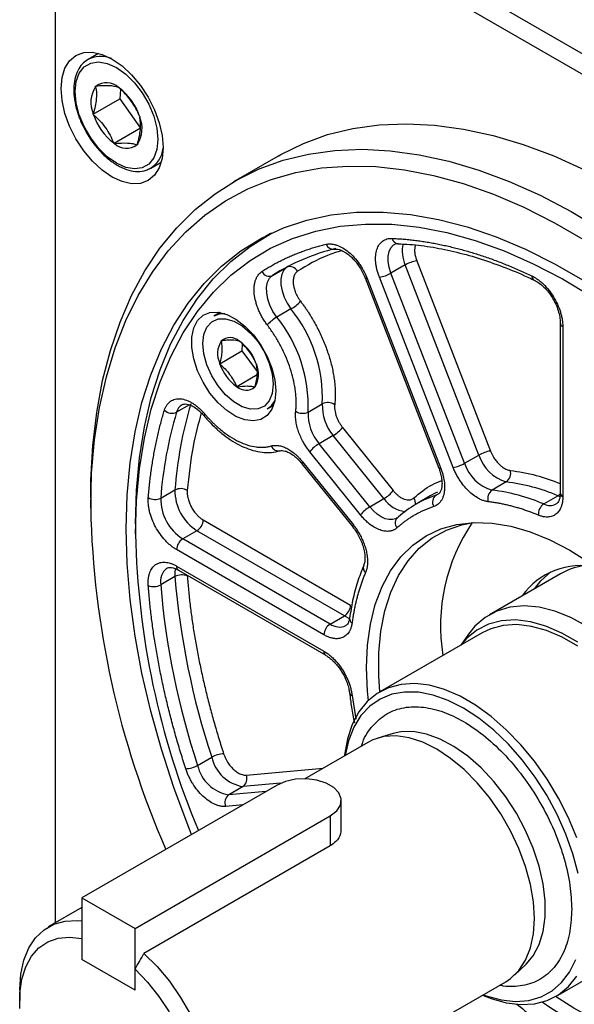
# Model space of a CAD drawing. Header units: millimetres. Extents: x 0 to 1118, y 0 to 864.
# Tile 27 of 33: x 722 to 767, y 597 to 675. Entities that reach past the tile are written whole.
import ezdxf

# ---------------------------------------------------------------- set-up
doc = ezdxf.new("R2010")
doc.units = ezdxf.units.MM
doc.header["$LTSCALE"] = 4

msp = doc.modelspace()

# ---------------------------------------------------------------- linework, layer by layer
for p, q in [((807.04, 649.716), (735.19, 691.194)), ((734.727, 689.828), (806.089, 648.632)), ((725.153, 684.299), (725.153, 603.548)), ((728.605, 672.78), (727.774, 672.301)), ((728.373, 670.123), (728.377, 670.162)), ((728.377, 670.162), (728.41, 670.161)), ((730.201, 670.069), (730.234, 670.068)), ((730.234, 670.068), (730.264, 670.026)), ((730.369, 669.914), (730.302, 669.154)), ((728.181, 667.929), (730.302, 669.154)), ((730.302, 669.154), (731.964, 666.826)), ((728.181, 667.929), (728.185, 667.969)), ((728.21, 667.888), (728.181, 667.929)), ((731.867, 667.781), (731.896, 667.739)), ((731.896, 667.739), (731.893, 667.7)), ((731.964, 666.826), (729.843, 665.601)), ((729.843, 665.601), (729.813, 665.642)), ((729.876, 665.599), (729.843, 665.601)), ((731.704, 665.546), (731.7, 665.506)), ((731.7, 665.506), (731.667, 665.508)), ((732.774, 663.64), (733.605, 664.12)), ((742.91, 664.604), (739.374, 662.563)), ((742.31, 658.427), (741.899, 658.19)), ((753.964, 656.254), (759.836, 641.12)), ((742.475, 655.092), (743.606, 655.745)), ((743.734, 655.827), (743.606, 655.745)), ((753.041, 655.93), (751.909, 655.276)), ((758.912, 640.796), (753.041, 655.93)), ((749.848, 654.897), (755.72, 639.764)), ((750.006, 654.865), (755.877, 639.732)), ((756.857, 639.819), (750.986, 654.952)), ((757.781, 640.143), (751.909, 655.276)), ((763.321, 654.721), (763.332, 654.715)), ((743.943, 652.428), (742.812, 651.775)), ((738.31, 652.143), (737.803, 651.851)), ((765.394, 651.323), (765.394, 637.763)), ((765.599, 651.038), (765.599, 637.477)), ((738.37, 649.86), (738.372, 649.888)), ((738.372, 649.888), (738.395, 649.888)), ((739.815, 649.872), (739.838, 649.872)), ((739.838, 649.872), (739.859, 649.843)), ((738.261, 648.071), (740.029, 649.091)), ((740.062, 649.634), (740.029, 649.091)), ((740.029, 649.091), (741.236, 647.458)), ((738.261, 648.071), (738.263, 648.099)), ((738.282, 648.042), (738.261, 648.071)), ((741.172, 648.067), (741.194, 648.038)), ((741.194, 648.038), (741.192, 648.01)), ((741.254, 647.182), (739.617, 646.237)), ((739.617, 646.237), (739.596, 646.266)), ((739.64, 646.237), (739.617, 646.237)), ((741.083, 646.221), (741.06, 646.221)), ((741.085, 646.249), (741.083, 646.221)), ((735.844, 644.797), (734.827, 644.21)), ((742.053, 644.489), (742.559, 644.782)), ((745.308, 644.222), (746.439, 644.875)), ((748.052, 642.992), (752.094, 637.965)), ((747.31, 642.355), (746.178, 641.701)), ((751.351, 637.327), (747.31, 642.355)), ((750.22, 636.674), (746.178, 641.701)), ((749.477, 636.036), (745.436, 641.064)), ((757.781, 640.143), (758.912, 640.796)), ((744.819, 640.106), (748.861, 635.078)), ((744.87, 640.259), (748.912, 635.231)), ((761.099, 638.659), (759.968, 638.006)), ((727.981, 637.382), (727.981, 636.565)), ((733.561, 637.366), (734.692, 638.019)), ((750.22, 636.674), (751.351, 637.327)), ((755.042, 637.545), (753.911, 636.892)), ((755.506, 637.607), (755.694, 637.715)), ((755.663, 637.678), (755.506, 637.607)), ((764.084, 636.903), (765.216, 637.556)), ((765.216, 637.556), (765.384, 637.497)), ((752.416, 635.815), (752.354, 635.777)), ((731.552, 635.32), (731.552, 634.504)), ((736.948, 635.635), (748.69, 628.856)), ((736.453, 634.777), (735.321, 634.124)), ((748.196, 627.998), (736.453, 634.777)), ((747.064, 627.345), (735.321, 634.124)), ((746.569, 626.488), (734.826, 633.267)), ((734.826, 631.961), (746.569, 625.181)), ((734.692, 631.119), (733.561, 630.466)), ((734.971, 631.64), (746.714, 624.861)), ((765.408, 631.348), (759.751, 628.082)), ((747.064, 627.345), (748.196, 627.998)), ((759.166, 626.647), (751.034, 621.953)), ((758.079, 626.535), (757.464, 625.665)), ((748.809, 621.649), (749.113, 619.759)), ((752.084, 618.632), (750.867, 618.272)), ((750.059, 617.926), (745.044, 615.03)), ((736.501, 616.095), (737.633, 616.748)), ((740.368, 615.325), (746.504, 615.873)), ((743.116, 614.669), (740.121, 614.401)), ((742.831, 614.524), (727.274, 605.544)), ((740.121, 614.401), (738.989, 613.748)), ((741.944, 614.012), (738.989, 613.748)), ((747.952, 610.876), (747.952, 613.299)), ((740.096, 612.946), (738.742, 612.824)), ((731.517, 603.094), (747.073, 612.075)), ((747.073, 612.075), (747.073, 609.693)), ((747.073, 609.693), (732.224, 601.121)), ((727.274, 605.544), (727.274, 600.644)), ((727.274, 605.544), (731.517, 603.094)), ((727.274, 604.772), (724.603, 603.23)), ((731.517, 598.195), (731.517, 603.094)), ((727.274, 602.31), (727.274, 600.644)), ((765.033, 597.703), (773.165, 602.398)), ((731.517, 598.195), (727.274, 600.644)), ((731.517, 598.195), (731.517, 599.86)), ((761.762, 599.4), (762.682, 600.273)), ((722.324, 598.194), (722.324, 597.378)), ((735.602, 584.177), (761.058, 598.873))]:
    msp.add_line(p, q)
at = {"flags": 128}
for points in [[(733.751, 665.283), (733.673, 664.412), (733.441, 663.665), (733.066, 663.07), (732.56, 662.651), (731.944, 662.422), (731.241, 662.394), (730.478, 662.567), (729.685, 662.935), (728.892, 663.483), (728.129, 664.191), (727.426, 665.03), (726.81, 665.97), (726.304, 666.973), (725.929, 668.002), (725.697, 669.016), (725.619, 669.977), (725.697, 670.848), (725.929, 671.595), (726.304, 672.19), (726.81, 672.61), (727.426, 672.838), (728.129, 672.866), (728.892, 672.693), (729.685, 672.325), (730.478, 671.777), (731.241, 671.07), (731.944, 670.23), (732.56, 669.29), (733.066, 668.287), (733.441, 667.258), (733.673, 666.244), (733.751, 665.283)], [(733.338, 665.929), (733.256, 665.129), (733.012, 664.465), (732.618, 663.969), (732.096, 663.667), (731.47, 663.575), (730.773, 663.695), (730.039, 664.024), (729.304, 664.543), (728.607, 665.228), (727.981, 666.043), (727.459, 666.948), (727.065, 667.897), (726.821, 668.844), (726.739, 669.739), (726.821, 670.539), (727.065, 671.204), (727.459, 671.699), (727.981, 672.001), (728.607, 672.094), (729.304, 671.973), (730.039, 671.645), (730.773, 671.125), (731.47, 670.441), (732.096, 669.626), (732.618, 668.721), (733.012, 667.771), (733.256, 666.825), (733.338, 665.929)], [(742.91, 664.604), (743.127, 664.727), (744.94, 665.614), (746.855, 666.306), (748.865, 666.798), (750.962, 667.09), (753.138, 667.18), (755.382, 667.068), (757.688, 666.754), (760.044, 666.24), (762.443, 665.527), (764.873, 664.619), (767.326, 663.519)], [(727.981, 637.382), (728.001, 638.795), (728.157, 641.549), (728.47, 644.195), (728.937, 646.724), (729.557, 649.125), (730.327, 651.388), (731.244, 653.504), (732.305, 655.465), (733.504, 657.262), (734.839, 658.889), (736.302, 660.34), (737.888, 661.607), (739.591, 662.686), (741.404, 663.573), (743.32, 664.265), (745.33, 664.757), (747.427, 665.049), (749.602, 665.139), (751.847, 665.027), (754.152, 664.713), (756.509, 664.199), (758.907, 663.486), (761.337, 662.578), (763.79, 661.478), (766.255, 660.191), (768.723, 658.721)], [(727.981, 636.565), (728.06, 639.345), (728.295, 642.023), (728.685, 644.588), (729.23, 647.029), (729.927, 649.336), (730.772, 651.501), (731.763, 653.514), (732.895, 655.366), (734.164, 657.051), (735.564, 658.56), (737.09, 659.889), (738.736, 661.032), (740.494, 661.983), (742.358, 662.739), (744.32, 663.297), (746.371, 663.655), (748.504, 663.811), (750.709, 663.764), (752.978, 663.515), (755.301, 663.065), (757.668, 662.415), (760.071, 661.568), (762.499, 660.528), (764.941, 659.299), (767.389, 657.886)], [(736.02, 610.592), (735.745, 611.277), (734.61, 614.325), (733.615, 617.374), (732.766, 620.411), (732.066, 623.421), (731.518, 626.391), (731.125, 629.309), (730.889, 632.16), (730.81, 634.932), (730.889, 637.614), (731.125, 640.192), (731.518, 642.656), (732.066, 644.994), (732.766, 647.195), (733.615, 649.251), (734.61, 651.152), (735.745, 652.889), (737.017, 654.455), (738.418, 655.843), (739.944, 657.046), (741.586, 658.059), (743.339, 658.877), (745.193, 659.498), (747.141, 659.917), (749.174, 660.134), (751.283, 660.147), (753.458, 659.957), (755.69, 659.563), (757.969, 658.969), (760.284, 658.175), (762.626, 657.187), (764.984, 656.008), (767.346, 654.644)], [(731.552, 634.504), (731.631, 637.157), (731.868, 639.706), (732.261, 642.141), (732.808, 644.449), (733.508, 646.621), (734.357, 648.647), (735.351, 650.517), (736.486, 652.222), (737.756, 653.756), (739.156, 655.11), (740.679, 656.28), (742.318, 657.259), (744.066, 658.042), (745.915, 658.628), (747.856, 659.012), (749.881, 659.193), (751.98, 659.17), (754.144, 658.944), (756.363, 658.514), (758.626, 657.884), (760.924, 657.057), (763.245, 656.035), (765.58, 654.824), (767.918, 653.429)], [(731.552, 635.32), (731.631, 637.999), (731.867, 640.575), (732.26, 643.036), (732.807, 645.371), (733.506, 647.571), (734.355, 649.625), (735.348, 651.524), (736.483, 653.259), (737.753, 654.823), (739.153, 656.21), (740.677, 657.411), (742.318, 658.423), (742.435, 658.486)], [(751.909, 655.276), (751.76, 655.749), (751.683, 656.207), (751.681, 656.631), (751.755, 657.003), (751.901, 657.306), (752.113, 657.528), (752.18, 657.573)], [(743.606, 655.745), (743.373, 655.522), (743.212, 655.206), (743.133, 654.813), (743.139, 654.362), (743.229, 653.874), (743.399, 653.373), (743.641, 652.884), (743.943, 652.428)], [(742.812, 651.775), (742.509, 652.23), (742.267, 652.72), (742.097, 653.221), (742.007, 653.709), (742.002, 654.16), (742.081, 654.553), (742.241, 654.869), (742.475, 655.092)], [(750.006, 654.865), (749.932, 654.863), (749.879, 654.872), (749.851, 654.892), (749.848, 654.897)], [(742.733, 645.911), (742.654, 645.123), (742.422, 644.462), (742.048, 643.96), (741.548, 643.639), (740.947, 643.515), (740.272, 643.594), (739.556, 643.872), (738.83, 644.337), (738.131, 644.965), (737.489, 645.728), (736.935, 646.591), (736.496, 647.512), (736.191, 648.449), (736.035, 649.359), (736.035, 650.197), (736.191, 650.926), (736.496, 651.511), (736.935, 651.925), (737.489, 652.149), (738.131, 652.171), (738.83, 651.991), (739.556, 651.618), (740.272, 651.069), (740.947, 650.369), (741.548, 649.551), (742.048, 648.654), (742.422, 647.719), (742.654, 646.79), (742.733, 645.911)], [(742.532, 646.435), (742.451, 645.707), (742.211, 645.115), (741.827, 644.695), (741.321, 644.469), (740.722, 644.452), (740.065, 644.644), (739.389, 645.034), (738.733, 645.6), (738.134, 646.309), (737.628, 647.119), (737.244, 647.983), (737.004, 648.851), (736.922, 649.674), (737.004, 650.402), (737.244, 650.993), (737.628, 651.414), (738.134, 651.64), (738.733, 651.657), (739.389, 651.465), (740.065, 651.075), (740.722, 650.509), (741.321, 649.8), (741.827, 648.99), (742.211, 648.126), (742.451, 647.257), (742.532, 646.435)], [(737.071, 644.074), (737.036, 644.007), (737.021, 643.953), (737.027, 643.914), (737.031, 643.909)], [(744.87, 640.259), (744.831, 640.195), (744.813, 640.146), (744.816, 640.111), (744.819, 640.106)], [(755.877, 639.732), (755.803, 639.73), (755.751, 639.739), (755.722, 639.758), (755.72, 639.764)], [(755.619, 637.85), (755.425, 637.753), (755.042, 637.545)], [(752.363, 635.772), (752.277, 635.727), (752.023, 635.657), (751.741, 635.659), (751.438, 635.734), (751.124, 635.878), (750.81, 636.088), (750.506, 636.356), (750.22, 636.674)], [(748.912, 635.231), (748.873, 635.168), (748.855, 635.118), (748.858, 635.084), (748.861, 635.078)], [(750.112, 621.257), (750.04, 621.997), (749.962, 623.876), (750.04, 625.665), (750.274, 627.346), (750.66, 628.904), (751.196, 630.324), (751.876, 631.591), (752.693, 632.694), (753.64, 633.622), (754.708, 634.366), (755.886, 634.919), (757.163, 635.276), (758.527, 635.432), (759.965, 635.388), (761.462, 635.142), (763.004, 634.698), (764.577, 634.059), (766.165, 633.232), (767.753, 632.225)], [(751.033, 621.952), (750.947, 623.206), (750.947, 625.042), (751.105, 626.777), (751.42, 628.394), (751.889, 629.878), (752.506, 631.213), (753.266, 632.386), (754.162, 633.386), (755.183, 634.202), (756.321, 634.827), (757.564, 635.254), (758.467, 635.43)], [(734.735, 631.762), (734.697, 631.539), (734.692, 631.119)], [(763.362, 630.166), (763.863, 630.797), (764.654, 631.511)], [(767.551, 627.148), (766.25, 627.853), (764.964, 628.365), (763.712, 628.676), (762.514, 628.782), (761.387, 628.681), (760.348, 628.375), (759.413, 627.868), (758.598, 627.169), (758.079, 626.535)], [(748.196, 627.998), (748.509, 627.85), (748.635, 627.809)], [(766.805, 625.891), (765.526, 626.63), (764.257, 627.177), (763.018, 627.525), (761.828, 627.668), (760.708, 627.603), (759.673, 627.333), (758.74, 626.86), (757.925, 626.192), (757.472, 625.669)], [(766.787, 625.572), (765.543, 626.29), (764.31, 626.822), (763.106, 627.16), (761.95, 627.299), (760.861, 627.236), (759.855, 626.973), (759.166, 626.647)], [(766.708, 610.327), (766.042, 611.924), (765.25, 613.487), (764.344, 614.993), (763.338, 616.418), (762.248, 617.738), (761.092, 618.934), (759.888, 619.986), (758.655, 620.878), (757.412, 621.596), (756.178, 622.128), (754.974, 622.466), (753.818, 622.605), (752.729, 622.542), (751.723, 622.279), (750.817, 621.819), (750.024, 621.171), (749.358, 620.343), (748.829, 619.35), (748.445, 618.206), (748.212, 616.93), (748.203, 616.854)], [(757.68, 620.647), (756.459, 621.261), (755.258, 621.684), (754.098, 621.909), (752.995, 621.933), (751.97, 621.754), (751.039, 621.376), (750.216, 620.805), (749.517, 620.051), (748.951, 619.125), (748.528, 618.043), (748.267, 616.891)], [(766.831, 607.477), (766.409, 609.047), (765.843, 610.626), (765.143, 612.188), (764.321, 613.709), (763.389, 615.162), (762.364, 616.524), (761.262, 617.773), (760.101, 618.889), (758.901, 619.852), (757.68, 620.647)], [(762.682, 600.273), (763.246, 600.943), (763.715, 601.827), (764.033, 602.865), (764.194, 604.034), (764.194, 605.309), (764.033, 606.664), (763.715, 608.069), (763.246, 609.495), (762.637, 610.911), (761.899, 612.286), (761.05, 613.592), (760.108, 614.801), (759.091, 615.887), (758.022, 616.827), (756.924, 617.6), (755.82, 618.191), (754.734, 618.586), (753.689, 618.778), (752.706, 618.762), (752.084, 618.632)], [(761.058, 598.873), (761.437, 599.124), (762.102, 599.766), (762.634, 600.583), (763.022, 601.56), (763.257, 602.676), (763.337, 603.909), (763.257, 605.233), (763.022, 606.621), (762.634, 608.046), (762.102, 609.478), (761.437, 610.888), (760.652, 612.247), (759.764, 613.528), (758.79, 614.704), (757.75, 615.752), (756.665, 616.651), (755.558, 617.381), (754.452, 617.929), (753.367, 618.282), (752.327, 618.435), (751.353, 618.383), (750.465, 618.128), (750.059, 617.926)], [(747.073, 612.075), (747.585, 612.469), (747.883, 612.931), (747.944, 613.423), (747.763, 613.905), (747.354, 614.337), (746.75, 614.686), (746, 614.922), (745.166, 615.027), (744.314, 614.992), (743.514, 614.819), (742.831, 614.524)], [(782.368, 605.169), (782.29, 603.38), (782.056, 601.698), (781.67, 600.14), (781.134, 598.721), (780.455, 597.453), (779.637, 596.35), (778.69, 595.422), (777.622, 594.678), (776.444, 594.125), (775.167, 593.769), (773.803, 593.612), (772.366, 593.657), (770.868, 593.902), (769.326, 594.347), (767.753, 594.985), (766.165, 595.812), (764.577, 596.819), (763.969, 597.252)], [(722.324, 598.194), (722.325, 598.24), (722.41, 599.473), (722.653, 600.587), (723.049, 601.561), (723.589, 602.373), (724.263, 603.008), (725.056, 603.452), (725.953, 603.696), (726.935, 603.736), (727.274, 603.704)], [(722.346, 596.732), (722.343, 597.951), (722.496, 599.068), (722.804, 600.056), (723.258, 600.893), (723.848, 601.561), (724.562, 602.046), (725.384, 602.336), (726.294, 602.424), (727.274, 602.31)], [(732.224, 601.121), (733.271, 600.078), (734.252, 598.905), (735.149, 597.625), (735.943, 596.265), (736.616, 594.853), (737.157, 593.416), (737.552, 591.986), (737.795, 590.591), (737.881, 589.26), (737.807, 588.02), (737.575, 586.896), (737.19, 585.912), (736.66, 585.087), (735.995, 584.439), (735.21, 583.981), (734.32, 583.722), (733.344, 583.668), (732.301, 583.819), (731.213, 584.173), (730.103, 584.722), (730.101, 584.723)], [(759.266, 597.838), (759.505, 597.75), (760.688, 597.426), (761.822, 597.301), (762.887, 597.379), (763.868, 597.658), (764.746, 598.133), (765.509, 598.797), (766.143, 599.639), (766.638, 600.645)], [(731.517, 599.86), (732.497, 598.844), (733.407, 597.703), (734.229, 596.465)], [(759.202, 597.801), (759.888, 597.528), (761.092, 597.19), (762.248, 597.051), (763.338, 597.114), (764.344, 597.377), (765.25, 597.836), (766.042, 598.485), (766.708, 599.313)], [(780.421, 597.401), (780.047, 596.952), (779.087, 596.043), (778.006, 595.322), (776.814, 594.795), (775.523, 594.469), (774.147, 594.346), (772.698, 594.427), (771.191, 594.713), (769.641, 595.199), (768.064, 595.881), (766.475, 596.753), (765.032, 597.703)]]:
    msp.add_lwpolyline(points, dxfattribs=at)
for centre, radius, start, end in [((728.768, 670.308), 2.223, 67.17728, 117.96058), ((729.251, 669.043), 1.399, 47.2014, 126.95057), ((730.274, 668.871), 2.276, 146.62506, 203.35852), ((727.504, 666.362), 4.587, 18.01648, 53.01902), ((732.573, 669.307), 4.587, 198.01648, 233.01902), ((729.803, 666.798), 2.276, 326.62506, 23.35852), ((730.826, 666.626), 1.399, 227.2014, 306.95057), ((731.601, 665.46), 2.163, 301.58227, 353.59228), ((752.521, 658.173), 0.541, 193.35859, 264.54266), ((751.15, 641.653), 15.996, 103.10486, 122.84264), ((747.304, 657.767), 0.592, 198.65893, 279.75118), ((755.523, 657.027), 2.714, 167.61656, 203.85223), ((754.372, 653.613), 2.671, 98.77793, 119.89046), ((742.211, 655.695), 0.658, 206.05029, 293.59888), ((743.87, 655.141), 0.658, 26.05029, 113.59888), ((750.578, 657.593), 2.671, 278.77793, 299.89046), ((763.518, 655.052), 0.385, 178.18525, 239.15157), ((742.356, 655.171), 3.169, 300.0487, 317.79984), ((735.218, 645.356), 11.231, 357.5429, 39.02523), ((738.575, 650.459), 1.592, 86.44682, 119.02619), ((744.399, 649.032), 3.169, 120.0487, 137.79984), ((734.087, 644.703), 11.231, 357.5429, 39.02523), ((765.729, 651.347), 0.335, 183.8061, 247.28605), ((739.996, 648.877), 1.9, 148.86831, 204.17185), ((739.096, 649.064), 1.082, 48.34852, 130.37947), ((737.731, 646.896), 3.635, 18.7869, 54.16128), ((741.724, 649.213), 3.635, 198.7869, 234.16128), ((739.458, 647.232), 1.9, 328.86831, 24.17185), ((740.359, 647.045), 1.082, 228.34852, 310.37947), ((741.255, 645.835), 1.564, 300.67045, 333.84579), ((734.455, 645), 0.873, 226.89522, 295.25758), ((767.13, 635.556), 32.532, 163.37532, 175.6585), ((735.781, 643.972), 0.983, 121.94141, 165.94523), ((750.094, 644.727), 3.658, 177.67894, 220.43424), ((746.874, 644.001), 0.976, 55.6554, 116.47804), ((765.999, 634.903), 32.532, 163.37532, 175.6585), ((744.872, 645.096), 0.976, 235.6554, 296.47804), ((748.962, 644.074), 3.658, 177.67894, 220.43424), ((745.97, 644.664), 2.67, 300.10441, 321.22945), ((742.944, 641.727), 0.604, 199.85842, 282.19259), ((747.517, 639.392), 2.67, 120.10441, 141.22945), ((760.243, 638.48), 2.671, 98.77793, 119.89046), ((761.989, 641.757), 3.223, 197.33894, 253.976), ((756.449, 642.459), 2.671, 278.77793, 299.89046), ((760.857, 641.104), 3.223, 197.33894, 253.976), ((760.621, 639.334), 0.827, 305.30585, 17.40592), ((735.142, 637.125), 1, 57.45674, 116.72314), ((759.153, 623.161), 15.62, 67.16378, 82.84471), ((733.111, 638.259), 1, 237.45674, 296.72314), ((737.342, 637.321), 3.781, 179.31878, 237.70224), ((738.473, 637.974), 3.781, 179.31878, 237.70224), ((750.012, 639.637), 2.67, 300.10441, 321.22945), ((753.3, 638.631), 2.345, 213.78191, 263.19988), ((758.196, 629.47), 8.57, 108.2918, 131.71895), ((753.153, 636.969), 0.711, 351.19271, 35.70126), ((755.92, 637.046), 0.697, 126.3932, 210.20612), ((760.446, 637.331), 0.827, 125.30585, 197.40592), ((758.022, 622.508), 15.62, 67.16378, 82.84471), ((764.808, 638.227), 0.785, 301.28034, 324.69617), ((765.745, 637.798), 0.352, 185.6948, 245.62534), ((799.521, 638.095), 71.556, 181.22488, 203.63518), ((751.559, 634.364), 2.67, 120.10441, 141.22945), ((764.618, 636.103), 0.962, 123.67225, 185.46712), ((764.582, 637.893), 1.108, 243.31498, 296.92844), ((752.841, 635.386), 0.594, 125.91601, 220.08382), ((735.873, 635.684), 1.076, 302.60548, 357.39452), ((770.445, 627.21), 14.583, 145.74338, 189.31199), ((796.279, 635.908), 64.742, 181.24273, 202.71869), ((735.901, 633.218), 1.076, 122.60548, 177.39452), ((735.159, 631.918), 0.336, 172.74417, 235.94365), ((750.223, 631.829), 0.519, 159.59882, 228.77009), ((767.058, 626.217), 5.776, 78.00007, 144.2119), ((768.003, 626.803), 5.233, 98.76166, 119.72527), ((734.827, 630.746), 1.297, 126.12052, 192.44697), ((735.242, 630.085), 1.171, 68.06428, 118.02346), ((796.092, 636.197), 61.609, 184.72728, 198.40204), ((733.01, 631.5), 1.171, 248.06428, 298.02346), ((794.96, 635.544), 61.609, 184.72728, 198.40204), ((747.616, 628.905), 1.076, 302.60548, 357.39452), ((747.644, 626.439), 1.076, 122.60548, 177.39452), ((747.796, 628.362), 1.253, 234.24827, 294.1936), ((749.02, 627.787), 0.411, 176.67719, 239.07078), ((746.9, 625.139), 0.334, 172.6052, 237.34442), ((748.879, 621.917), 0.278, 192.38209, 255.31599), ((738.642, 614.978), 2.037, 91.83195, 119.70208), ((740.613, 617.415), 3.054, 192.62789, 260.72524), ((735.492, 617.864), 2.037, 271.83195, 299.70208), ((739.482, 616.762), 3.054, 192.62789, 260.72524), ((739.674, 615.016), 0.76, 306.02322, 23.97617), ((739.436, 613.133), 0.76, 126.02322, 203.97617)]:
    msp.add_arc(centre, radius, start, end)
for points, knots in [([(727.725, 672.257), (727.579, 672.154), (727.266, 671.934), (726.931, 671.407), (726.703, 670.746), (726.618, 669.969), (726.675, 669.107), (726.88, 668.199), (727.172, 667.368), (727.44, 666.869), (727.55, 666.664)], [0, 0, 0, 0, 0.110311, 0.237417, 0.367018, 0.500141, 0.635209, 0.770559, 0.905662, 1, 1, 1, 1]), ([(728.373, 670.123), (728.433, 669.823), (728.458, 669.499), (728.411, 668.951), (728.381, 668.76), (728.298, 668.37), (728.245, 668.171), (728.185, 667.969)], [0, 0, 0, 0, 0.5, 0.5, 0.75, 0.75, 1, 1, 1, 1]), ([(730.201, 670.069), (729.999, 670.136), (729.759, 670.184), (729.303, 670.208), (729.137, 670.208), (728.787, 670.193), (728.602, 670.179), (728.41, 670.161)], [0, 0, 0, 0, 0.5, 0.5, 0.75, 0.75, 1, 1, 1, 1]), ([(731.867, 667.781), (731.695, 668.2), (731.486, 668.605), (731.079, 669.176), (730.929, 669.359), (730.61, 669.705), (730.44, 669.869), (730.264, 670.026)], [0, 0, 0, 0, 0.5, 0.5, 0.75, 0.75, 1, 1, 1, 1]), ([(728.21, 667.888), (728.563, 667.573), (728.885, 667.234), (729.294, 666.663), (729.416, 666.464), (729.632, 666.059), (729.727, 665.852), (729.813, 665.642)], [0, 0, 0, 0, 0.5, 0.5, 0.75, 0.75, 1, 1, 1, 1]), ([(731.704, 665.546), (731.825, 665.95), (731.914, 666.341), (731.978, 667.075), (731.952, 667.4), (731.893, 667.7)], [0, 0, 0, 0, 0.5, 0.5, 1, 1, 1, 1]), ([(727.55, 666.664), (727.594, 666.575), (727.786, 666.189), (728.231, 665.56), (728.862, 664.822), (729.558, 664.21), (730.285, 663.745), (731.022, 663.448), (731.733, 663.349), (732.316, 663.408), (732.609, 663.576), (732.715, 663.636)], [0, 0, 0, 0, 0.038089, 0.164733, 0.291538, 0.418696, 0.546414, 0.674767, 0.803058, 0.929188, 1, 1, 1, 1]), ([(729.876, 665.599), (730.259, 665.636), (730.613, 665.654), (731.069, 665.631), (731.207, 665.615), (731.455, 665.57), (731.566, 665.541), (731.667, 665.508)], [0, 0, 0, 0, 0.5, 0.5, 0.75, 0.75, 1, 1, 1, 1]), ([(750.986, 654.952), (750.966, 655.003), (750.928, 655.105), (750.877, 655.257), (750.832, 655.408), (750.793, 655.557), (750.76, 655.706), (750.732, 655.853), (750.71, 655.999), (750.679, 656.286), (750.676, 656.698), (750.773, 657.176), (750.96, 657.569), (751.19, 657.806), (751.408, 657.94), (751.589, 658.008), (751.784, 658.048), (751.924, 658.048), (751.994, 658.048)], [0, 0, 0, 0, 0.031566, 0.062881, 0.094027, 0.125091, 0.156157, 0.187313, 0.218643, 0.250231, 0.375087, 0.500041, 0.624896, 0.74985, 0.812711, 0.8749, 0.937102, 1, 1, 1, 1]), ([(751.994, 658.048), (752.141, 658.04), (752.434, 658.026), (752.877, 657.994), (753.322, 657.953), (753.77, 657.903), (754.22, 657.844), (754.672, 657.777), (755.127, 657.7), (755.584, 657.615), (756.043, 657.521), (756.505, 657.418), (756.969, 657.306), (757.59, 657.145), (758.371, 656.922), (759.314, 656.62), (760.262, 656.284), (761.214, 655.913), (762.171, 655.51), (762.812, 655.212), (763.133, 655.064)], [0, 0, 0, 0, 0.041743, 0.083444, 0.125111, 0.166753, 0.208378, 0.249995, 0.291612, 0.333239, 0.374883, 0.416553, 0.458258, 0.500006, 0.583448, 0.666755, 0.749995, 0.833237, 0.916549, 1, 1, 1, 1]), ([(741.62, 655.406), (741.731, 655.477), (741.955, 655.62), (742.296, 655.822), (742.641, 656.017), (742.991, 656.203), (743.346, 656.38), (743.705, 656.548), (744.069, 656.708), (744.437, 656.858), (744.81, 657), (745.187, 657.134), (745.569, 657.258), (745.956, 657.374), (746.347, 657.482), (746.611, 657.546), (746.743, 657.578)], [0, 0, 0, 0, 0.071621, 0.143154, 0.214612, 0.286011, 0.357365, 0.42869, 0.5, 0.57131, 0.642635, 0.713989, 0.785388, 0.856846, 0.928379, 1, 1, 1, 1]), ([(748.003, 657.072), (747.61, 656.955), (746.341, 656.578), (745.229, 655.899), (744.461, 655.431)], [0, 0, 0, 0, 0.309613, 1, 1, 1, 1]), ([(746.743, 657.578), (746.776, 657.585), (746.841, 657.599), (746.942, 657.609), (747.046, 657.613), (747.152, 657.608), (747.26, 657.595), (747.371, 657.575), (747.485, 657.546), (747.714, 657.474), (748.067, 657.31), (748.536, 656.976), (748.985, 656.547), (749.325, 656.12), (749.568, 655.751), (749.734, 655.464), (749.882, 655.168), (749.964, 654.966), (750.006, 654.865)], [0, 0, 0, 0, 0.031566, 0.062881, 0.094027, 0.125091, 0.156157, 0.187313, 0.218643, 0.250231, 0.375087, 0.500041, 0.624896, 0.74985, 0.812711, 0.8749, 0.937102, 1, 1, 1, 1]), ([(747.406, 657.178), (747.448, 657.187), (747.538, 657.207), (747.774, 657.172), (748.093, 657.049), (748.445, 656.829), (748.772, 656.546), (749.053, 656.244), (749.309, 655.919), (749.461, 655.67), (749.535, 655.549)], [0, 0, 0, 0, 0.115475, 0.251362, 0.385906, 0.545141, 0.669783, 0.771288, 0.889218, 1, 1, 1, 1]), ([(752.19, 657.568), (752.212, 657.582), (752.274, 657.623), (752.357, 657.649), (752.455, 657.632), (752.462, 657.631)], [0, 0, 0, 0, 0.340876, 0.957366, 1, 1, 1, 1]), ([(752.467, 657.614), (752.776, 657.604), (753.686, 657.576), (755.255, 657.358), (757.158, 656.97), (759.099, 656.423), (761.068, 655.711), (762.481, 655.134), (763.239, 654.754), (763.33, 654.708)], [0, 0, 0, 0, 0.091505, 0.269063, 0.446209, 0.623051, 0.799675, 0.976144, 1, 1, 1, 1]), ([(753.862, 657.514), (753.859, 657.508), (753.82, 657.43), (753.793, 657.232), (753.792, 656.929), (753.846, 656.595), (753.925, 656.368), (753.964, 656.254)], [0, 0, 0, 0, 0.019962, 0.264799, 0.509979, 0.754902, 1, 1, 1, 1]), ([(742.051, 651.161), (742.017, 651.206), (741.948, 651.298), (741.851, 651.44), (741.757, 651.586), (741.636, 651.787), (741.497, 652.048), (741.35, 652.37), (741.227, 652.695), (741.099, 653.123), (741.003, 653.644), (740.997, 654.126), (741.046, 654.477), (741.111, 654.721), (741.203, 654.94), (741.319, 655.128), (741.457, 655.287), (741.565, 655.366), (741.62, 655.406)], [0, 0, 0, 0, 0.030917, 0.061755, 0.092604, 0.123556, 0.186794, 0.250126, 0.313364, 0.376695, 0.500023, 0.62335, 0.686588, 0.74992, 0.813158, 0.876489, 0.938221, 1, 1, 1, 1]), ([(744.461, 655.431), (744.44, 655.416), (744.399, 655.387), (744.342, 655.333), (744.292, 655.272), (744.248, 655.203), (744.209, 655.127), (744.156, 654.989), (744.11, 654.768), (744.115, 654.44), (744.179, 654.086), (744.29, 653.762), (744.419, 653.485), (744.551, 653.254), (744.653, 653.113), (744.704, 653.043)], [0, 0, 0, 0, 0.042066, 0.083688, 0.125091, 0.166502, 0.208152, 0.250265, 0.375087, 0.500082, 0.624904, 0.749899, 0.833534, 0.916291, 1, 1, 1, 1]), ([(749.535, 655.549), (749.65, 655.338), (749.768, 655.122), (749.846, 654.903), (749.847, 654.898)], [0, 0, 0, 0, 0.975594, 1, 1, 1, 1]), ([(763.133, 655.064), (763.173, 655.044), (763.251, 655.006), (763.369, 654.939), (763.486, 654.867), (763.602, 654.787), (763.718, 654.701), (763.833, 654.609), (763.947, 654.509), (764.171, 654.299), (764.495, 653.943), (764.874, 653.399), (765.189, 652.811), (765.383, 652.302), (765.495, 651.9), (765.555, 651.603), (765.593, 651.313), (765.597, 651.13), (765.599, 651.038)], [0, 0, 0, 0, 0.031566, 0.062881, 0.094027, 0.125091, 0.156157, 0.187313, 0.218643, 0.250231, 0.375087, 0.500041, 0.624896, 0.74985, 0.812711, 0.8749, 0.937102, 1, 1, 1, 1]), ([(763.32, 654.721), (763.452, 654.65), (763.715, 654.507), (764.102, 654.177), (764.463, 653.779), (764.783, 653.32), (765.047, 652.823), (765.244, 652.309), (765.371, 651.797), (765.386, 651.481), (765.394, 651.323)], [0, 0, 0, 0, 0.12473, 0.249537, 0.37442, 0.499381, 0.624419, 0.749535, 0.874728, 1, 1, 1, 1]), ([(744.704, 653.043), (744.763, 652.964), (744.881, 652.807), (745.053, 652.567), (745.22, 652.322), (745.382, 652.074), (745.539, 651.822), (745.692, 651.565), (745.968, 651.08), (746.339, 650.352), (746.747, 649.372), (747.072, 648.386), (747.264, 647.579), (747.372, 646.954), (747.428, 646.5), (747.464, 646.056), (747.468, 645.769), (747.47, 645.626)], [0, 0, 0, 0, 0.035258, 0.070408, 0.105494, 0.140561, 0.175653, 0.210813, 0.246085, 0.373019, 0.500013, 0.626946, 0.753941, 0.815562, 0.876955, 0.938356, 1, 1, 1, 1]), ([(744.359, 644.972), (744.358, 645.041), (744.357, 645.177), (744.348, 645.385), (744.332, 645.596), (744.311, 645.81), (744.283, 646.026), (744.249, 646.245), (744.174, 646.659), (744.026, 647.276), (743.756, 648.097), (743.415, 648.915), (743.077, 649.579), (742.782, 650.089), (742.551, 650.457), (742.308, 650.816), (742.137, 651.046), (742.051, 651.161)], [0, 0, 0, 0, 0.035256, 0.0704053, 0.1054915, 0.1405585, 0.1756506, 0.2108116, 0.2460852, 0.3730127, 0.5000128, 0.6269404, 0.7539405, 0.8155598, 0.8769523, 0.9383537, 1, 1, 1, 1]), ([(738.37, 649.86), (738.425, 649.614), (738.453, 649.349), (738.427, 648.901), (738.406, 648.745), (738.347, 648.427), (738.308, 648.264), (738.263, 648.099)], [0, 0, 0, 0, 0.5, 0.5, 0.75, 0.75, 1, 1, 1, 1]), ([(739.815, 649.872), (739.656, 649.917), (739.466, 649.946), (739.105, 649.95), (738.973, 649.945), (738.695, 649.924), (738.547, 649.908), (738.395, 649.888)], [0, 0, 0, 0, 0.5, 0.5, 0.75, 0.75, 1, 1, 1, 1]), ([(741.172, 648.067), (741.031, 648.399), (740.859, 648.72), (740.525, 649.172), (740.402, 649.317), (740.141, 649.59), (740.003, 649.719), (739.859, 649.843)], [0, 0, 0, 0, 0.5, 0.5, 0.75, 0.75, 1, 1, 1, 1]), ([(738.282, 648.042), (738.57, 647.794), (738.833, 647.526), (739.168, 647.074), (739.268, 646.916), (739.446, 646.596), (739.525, 646.432), (739.596, 646.266)], [0, 0, 0, 0, 0.5, 0.5, 0.75, 0.75, 1, 1, 1, 1]), ([(741.085, 646.249), (741.175, 646.579), (741.239, 646.898), (741.276, 647.498), (741.247, 647.764), (741.192, 648.01)], [0, 0, 0, 0, 0.5, 0.5, 1, 1, 1, 1]), ([(739.64, 646.237), (739.945, 646.276), (740.226, 646.3), (740.588, 646.296), (740.697, 646.288), (740.893, 646.262), (740.98, 646.243), (741.06, 646.221)], [0, 0, 0, 0, 0.5, 0.5, 0.75, 0.75, 1, 1, 1, 1]), ([(733.858, 644.362), (733.87, 644.4), (733.895, 644.476), (733.94, 644.582), (733.991, 644.682), (734.068, 644.807), (734.18, 644.947), (734.338, 645.083), (734.516, 645.186), (734.776, 645.275), (735.138, 645.299), (735.535, 645.207), (735.864, 645.065), (736.117, 644.924), (736.368, 644.751), (736.613, 644.55), (736.849, 644.326), (736.997, 644.158), (737.071, 644.074)], [0, 0, 0, 0, 0.0309174, 0.061755, 0.0926041, 0.1235561, 0.1867944, 0.2501255, 0.3133639, 0.376695, 0.5000225, 0.6233501, 0.6865884, 0.7499195, 0.8131579, 0.8764889, 0.9382215, 1, 1, 1, 1]), ([(747.47, 645.626), (747.47, 645.555), (747.469, 645.415), (747.46, 645.209), (747.446, 645.005), (747.432, 644.873), (747.425, 644.807)], [0, 0, 0, 0, 0.250118, 0.5, 0.749882, 1, 1, 1, 1]), ([(732.573, 637.416), (732.588, 637.593), (732.618, 637.948), (732.673, 638.475), (732.734, 638.996), (732.801, 639.511), (732.876, 640.021), (732.958, 640.526), (733.046, 641.025), (733.141, 641.518), (733.243, 642.006), (733.352, 642.489), (733.468, 642.966), (733.591, 643.437), (733.72, 643.903), (733.812, 644.209), (733.858, 644.362)], [0, 0, 0, 0, 0.071621, 0.143154, 0.214612, 0.286011, 0.357365, 0.42869, 0.5, 0.57131, 0.642635, 0.713989, 0.785388, 0.856846, 0.928379, 1, 1, 1, 1]), ([(735.27, 644.801), (735.292, 644.816), (735.351, 644.858), (735.499, 644.877), (735.751, 644.844), (736.073, 644.72), (736.425, 644.501), (736.749, 644.214), (736.944, 644.019), (737.026, 643.913), (737.031, 643.907)], [0, 0, 0, 0, 0.094924, 0.266709, 0.417258, 0.566319, 0.742735, 0.880826, 0.993284, 1, 1, 1, 1]), ([(744.321, 644.29), (744.327, 644.345), (744.339, 644.455), (744.35, 644.624), (744.358, 644.797), (744.358, 644.914), (744.359, 644.972)], [0, 0, 0, 0, 0.2501178, 0.5, 0.7498822, 1, 1, 1, 1]), ([(747.425, 644.807), (747.422, 644.774), (747.416, 644.708), (747.415, 644.603), (747.42, 644.495), (747.436, 644.344), (747.473, 644.146), (747.545, 643.9), (747.642, 643.655), (747.762, 643.418), (747.898, 643.194), (748.001, 643.06), (748.052, 642.992)], [0, 0, 0, 0, 0.061275, 0.122268, 0.183293, 0.244664, 0.372246, 0.500077, 0.62766, 0.75549, 0.877681, 1, 1, 1, 1]), ([(736.794, 644.163), (736.556, 643.282), (736.03, 641.34), (735.804, 639.16), (735.68, 637.968)], [0, 0, 0, 0, 0.453772, 1, 1, 1, 1]), ([(737.036, 643.913), (737.104, 643.83), (737.351, 643.53), (737.821, 643.055), (738.447, 642.497), (739.121, 642.003), (739.824, 641.589), (740.546, 641.272), (741.278, 641.063), (742.005, 640.983), (742.611, 641.007), (742.946, 641.117), (743.061, 641.155)], [0, 0, 0, 0, 0.038634, 0.139316, 0.246189, 0.356489, 0.469283, 0.58398, 0.700258, 0.818095, 0.937948, 1, 1, 1, 1]), ([(737.071, 644.074), (737.129, 644.006), (737.246, 643.87), (737.426, 643.674), (737.608, 643.484), (737.793, 643.302), (737.98, 643.126), (738.17, 642.957), (738.531, 642.655), (739.071, 642.259), (739.788, 641.855), (740.498, 641.572), (741.066, 641.447), (741.496, 641.411), (741.802, 641.416), (742.097, 641.449), (742.283, 641.497), (742.376, 641.522)], [0, 0, 0, 0, 0.035135, 0.070137, 0.105059, 0.139957, 0.174885, 0.209897, 0.24505, 0.3725, 0.500016, 0.627466, 0.754982, 0.816371, 0.877474, 0.938586, 1, 1, 1, 1]), ([(745.436, 641.064), (745.399, 641.111), (745.325, 641.205), (745.219, 641.352), (745.117, 641.503), (745.02, 641.658), (744.879, 641.901), (744.708, 642.241), (744.534, 642.677), (744.406, 643.114), (744.336, 643.489), (744.306, 643.8), (744.301, 644.053), (744.315, 644.211), (744.321, 644.29)], [0, 0, 0, 0, 0.049068, 0.097906, 0.146675, 0.195536, 0.24465, 0.37227, 0.500029, 0.627649, 0.755408, 0.837031, 0.918313, 1, 1, 1, 1]), ([(742.376, 641.522), (742.411, 641.531), (742.481, 641.549), (742.591, 641.565), (742.704, 641.572), (742.821, 641.569), (743.005, 641.549), (743.263, 641.488), (743.599, 641.347), (743.938, 641.146), (744.233, 640.92), (744.479, 640.695), (744.68, 640.487), (744.807, 640.335), (744.87, 640.259)], [0, 0, 0, 0, 0.049068, 0.097906, 0.146675, 0.195536, 0.24465, 0.37227, 0.500029, 0.627649, 0.755408, 0.837031, 0.918313, 1, 1, 1, 1]), ([(743.072, 641.133), (743.121, 641.145), (743.218, 641.167), (743.466, 641.132), (743.786, 641.009), (744.138, 640.789), (744.463, 640.503), (744.683, 640.278), (744.788, 640.139), (744.817, 640.102)], [0, 0, 0, 0, 0.16615, 0.329546, 0.491327, 0.682796, 0.832671, 0.954724, 1, 1, 1, 1]), ([(759.836, 641.12), (759.851, 641.083), (759.881, 641.007), (759.933, 640.895), (759.989, 640.785), (760.05, 640.677), (760.151, 640.512), (760.304, 640.3), (760.519, 640.065), (760.748, 639.867), (760.954, 639.735), (761.129, 639.653), (761.273, 639.603), (761.364, 639.589), (761.41, 639.582)], [0, 0, 0, 0, 0.048588, 0.096845, 0.145003, 0.193294, 0.24195, 0.370891, 0.500041, 0.628982, 0.758131, 0.838887, 0.91915, 1, 1, 1, 1]), ([(755.719, 639.764), (755.749, 639.684), (755.831, 639.463), (755.922, 639.109), (755.977, 638.717), (755.978, 638.365), (755.928, 638.069), (755.838, 637.852), (755.749, 637.73), (755.685, 637.698), (755.659, 637.685)], [0, 0, 0, 0, 0.075478, 0.205681, 0.33566, 0.469828, 0.60524, 0.744301, 0.895042, 1, 1, 1, 1]), ([(755.877, 639.732), (755.897, 639.681), (755.935, 639.579), (755.986, 639.426), (756.031, 639.273), (756.071, 639.122), (756.112, 638.937), (756.149, 638.723), (756.175, 638.481), (756.179, 638.327), (756.18, 638.25)], [0, 0, 0, 0, 0.100233, 0.20008, 0.299814, 0.399712, 0.500049, 0.666841, 0.833064, 1, 1, 1, 1]), ([(759.656, 637.083), (759.616, 637.089), (759.534, 637.1), (759.41, 637.129), (759.284, 637.166), (759.156, 637.214), (759.027, 637.27), (758.801, 637.384), (758.478, 637.59), (758.072, 637.942), (757.69, 638.361), (757.39, 638.777), (757.163, 639.157), (756.995, 639.484), (756.903, 639.707), (756.857, 639.819)], [0, 0, 0, 0, 0.040535, 0.080807, 0.120951, 0.161102, 0.201394, 0.241962, 0.370947, 0.500049, 0.629034, 0.758136, 0.838911, 0.919172, 1, 1, 1, 1]), ([(761.41, 639.582), (762.098, 639.477), (763.395, 639.279), (764.755, 638.771), (765.394, 638.532)], [0, 0, 0, 0, 0.530289, 1, 1, 1, 1]), ([(753.73, 637.384), (754.195, 637.771), (754.878, 638.341), (755.697, 638.676), (755.96, 638.784)], [0, 0, 0, 0, 0.679436, 1, 1, 1, 1]), ([(756.18, 638.25), (756.18, 638.202), (756.178, 638.106), (756.167, 637.967), (756.15, 637.833), (756.117, 637.659), (756.058, 637.454), (755.958, 637.235), (755.831, 637.046), (755.681, 636.893), (755.511, 636.771), (755.382, 636.721), (755.317, 636.695)], [0, 0, 0, 0, 0.061773, 0.123377, 0.185002, 0.246843, 0.373355, 0.500047, 0.62656, 0.753252, 0.876581, 1, 1, 1, 1]), ([(734.826, 633.267), (734.787, 633.29), (734.708, 633.337), (734.591, 633.416), (734.474, 633.5), (734.36, 633.591), (734.246, 633.688), (734.134, 633.791), (734.023, 633.9), (733.805, 634.129), (733.496, 634.509), (733.144, 635.076), (732.862, 635.676), (732.699, 636.185), (732.614, 636.582), (732.575, 636.872), (732.558, 637.153), (732.568, 637.328), (732.573, 637.416)], [0, 0, 0, 0, 0.031566, 0.062881, 0.094027, 0.125091, 0.156157, 0.187313, 0.218643, 0.250231, 0.375087, 0.500041, 0.624896, 0.74985, 0.812711, 0.8749, 0.937102, 1, 1, 1, 1]), ([(735.68, 637.968), (735.678, 637.936), (735.674, 637.87), (735.675, 637.768), (735.682, 637.662), (735.696, 637.555), (735.715, 637.444), (735.757, 637.257), (735.843, 636.99), (736.001, 636.652), (736.199, 636.334), (736.405, 636.08), (736.598, 635.888), (736.771, 635.744), (736.889, 635.671), (736.948, 635.635)], [0, 0, 0, 0, 0.042018, 0.083642, 0.125073, 0.166514, 0.208168, 0.250236, 0.375067, 0.500073, 0.624904, 0.74991, 0.833505, 0.916326, 1, 1, 1, 1]), ([(752.094, 637.965), (752.119, 637.933), (752.171, 637.871), (752.251, 637.784), (752.333, 637.701), (752.418, 637.624), (752.551, 637.514), (752.737, 637.387), (752.972, 637.279), (753.198, 637.224), (753.382, 637.225), (753.526, 637.26), (753.636, 637.309), (753.699, 637.359), (753.73, 637.384)], [0, 0, 0, 0, 0.048588, 0.096845, 0.145003, 0.193294, 0.24195, 0.370891, 0.500041, 0.628982, 0.758131, 0.838887, 0.91915, 1, 1, 1, 1]), ([(765.599, 637.477), (765.599, 637.427), (765.597, 637.328), (765.586, 637.185), (765.567, 637.047), (765.541, 636.915), (765.508, 636.789), (765.438, 636.582), (765.301, 636.322), (765.057, 636.071), (764.755, 635.909), (764.448, 635.855), (764.164, 635.868), (763.916, 635.915), (763.746, 635.979), (763.66, 636.011)], [0, 0, 0, 0, 0.040535, 0.080807, 0.120951, 0.161102, 0.201394, 0.241962, 0.370947, 0.500049, 0.629034, 0.758136, 0.838911, 0.919172, 1, 1, 1, 1]), ([(765.388, 637.769), (765.389, 637.713), (765.393, 637.535), (765.345, 637.298), (765.257, 637.078), (765.168, 636.958), (765.104, 636.926), (765.078, 636.913)], [0, 0, 0, 0, 0.106218, 0.334586, 0.569108, 0.823327, 1, 1, 1, 1]), ([(755.317, 636.695), (755.227, 636.664), (755.046, 636.602), (754.78, 636.499), (754.519, 636.387), (754.262, 636.267), (754.011, 636.138), (753.764, 636.002), (753.522, 635.856), (753.285, 635.703), (753.053, 635.541), (752.826, 635.37), (752.603, 635.192), (752.459, 635.066), (752.387, 635.003)], [0, 0, 0, 0, 0.083632, 0.167101, 0.25044, 0.333681, 0.416857, 0.5, 0.583143, 0.666319, 0.74956, 0.832899, 0.916368, 1, 1, 1, 1]), ([(763.66, 636.011), (763.545, 636.057), (763.317, 636.15), (762.975, 636.278), (762.635, 636.397), (762.297, 636.508), (761.961, 636.611), (761.626, 636.705), (761.293, 636.79), (760.962, 636.866), (760.633, 636.934), (760.305, 636.993), (759.98, 637.043), (759.764, 637.07), (759.656, 637.083)], [0, 0, 0, 0, 0.0836321, 0.1671015, 0.2504404, 0.3336814, 0.4168571, 0.5, 0.5831429, 0.6663186, 0.7495596, 0.8328985, 0.9163679, 1, 1, 1, 1]), ([(752.387, 635.003), (752.359, 634.98), (752.304, 634.934), (752.215, 634.876), (752.121, 634.827), (752.022, 634.787), (751.918, 634.757), (751.73, 634.721), (751.441, 634.719), (751.039, 634.817), (750.622, 635.009), (750.257, 635.258), (749.953, 635.518), (749.707, 635.761), (749.554, 635.944), (749.477, 636.036)], [0, 0, 0, 0, 0.040535, 0.080807, 0.120951, 0.161102, 0.201394, 0.241962, 0.370947, 0.500049, 0.629034, 0.758136, 0.838911, 0.919172, 1, 1, 1, 1]), ([(748.858, 635.074), (748.921, 634.997), (749.07, 634.812), (749.196, 634.602), (749.269, 634.481)], [0, 0, 0, 0, 0.420167, 1, 1, 1, 1]), ([(748.912, 635.231), (748.945, 635.189), (749.012, 635.104), (749.108, 634.973), (749.2, 634.838), (749.289, 634.7), (749.418, 634.484), (749.578, 634.184), (749.746, 633.797), (749.879, 633.407), (749.964, 633.067), (750.012, 632.779), (750.038, 632.542), (750.041, 632.391), (750.043, 632.315)], [0, 0, 0, 0, 0.049253, 0.098322, 0.147337, 0.196431, 0.245731, 0.372801, 0.500023, 0.627093, 0.754315, 0.836278, 0.917971, 1, 1, 1, 1]), ([(749.269, 634.481), (749.38, 634.27), (749.535, 633.974), (749.69, 633.533), (749.785, 633.174), (749.84, 632.782), (749.84, 632.432), (749.798, 632.163), (749.75, 632.054), (749.731, 632.011)], [0, 0, 0, 0, 0.222005, 0.311357, 0.455911, 0.600217, 0.749173, 0.899511, 1, 1, 1, 1]), ([(732.573, 630.414), (732.57, 630.461), (732.564, 630.555), (732.562, 630.692), (732.567, 630.824), (732.578, 630.952), (732.594, 631.076), (732.617, 631.196), (732.646, 631.311), (732.716, 631.53), (732.862, 631.819), (733.144, 632.093), (733.496, 632.254), (733.839, 632.28), (734.132, 632.241), (734.359, 632.179), (734.591, 632.089), (734.747, 632.003), (734.826, 631.961)], [0, 0, 0, 0, 0.031566, 0.062881, 0.094027, 0.125091, 0.156157, 0.187313, 0.218643, 0.250231, 0.375087, 0.500041, 0.624896, 0.74985, 0.812711, 0.8749, 0.937102, 1, 1, 1, 1]), ([(734.072, 631.788), (734.093, 631.803), (734.152, 631.845), (734.299, 631.865), (734.553, 631.827), (734.786, 631.752), (734.935, 631.653), (734.973, 631.628)], [0, 0, 0, 0, 0.153122, 0.431957, 0.676323, 0.918275, 1, 1, 1, 1]), ([(749.736, 632), (749.564, 631.569), (749.214, 630.691), (748.841, 629.287), (748.688, 628.285), (748.615, 627.81)], [0, 0, 0, 0, 0.33598, 0.685071, 1, 1, 1, 1]), ([(750.043, 632.315), (750.042, 632.268), (750.041, 632.173), (750.031, 632.038), (750.014, 631.907), (749.991, 631.782), (749.962, 631.661), (749.926, 631.546), (749.896, 631.475), (749.881, 631.438)], [0, 0, 0, 0, 0.143922, 0.2867811, 0.4289985, 0.5710015, 0.7132189, 0.856078, 1, 1, 1, 1]), ([(735.68, 631.172), (735.695, 630.983), (735.724, 630.607), (735.777, 630.038), (735.835, 629.467), (735.901, 628.894), (735.973, 628.318), (736.051, 627.74), (736.136, 627.159), (736.228, 626.576), (736.327, 625.99), (736.432, 625.402), (736.544, 624.811), (736.701, 624.021), (736.914, 623.029), (737.196, 621.834), (737.502, 620.635), (737.834, 619.432), (738.19, 618.225), (738.448, 617.418), (738.577, 617.014)], [0, 0, 0, 0, 0.041743, 0.083444, 0.125111, 0.166752, 0.208378, 0.249995, 0.291612, 0.333239, 0.374883, 0.416553, 0.458258, 0.500006, 0.583448, 0.666755, 0.749995, 0.833236, 0.916549, 1, 1, 1, 1]), ([(749.881, 631.438), (749.839, 631.338), (749.754, 631.139), (749.636, 630.831), (749.523, 630.518), (749.417, 630.199), (749.318, 629.874), (749.225, 629.543), (749.139, 629.207), (749.059, 628.864), (748.986, 628.516), (748.92, 628.161), (748.86, 627.801), (748.826, 627.557), (748.809, 627.435)], [0, 0, 0, 0, 0.083632, 0.167101, 0.25044, 0.333681, 0.416857, 0.5, 0.583143, 0.666319, 0.74956, 0.832899, 0.916368, 1, 1, 1, 1]), ([(735.557, 615.828), (735.49, 616.036), (735.356, 616.452), (735.163, 617.075), (734.975, 617.697), (734.795, 618.318), (734.621, 618.938), (734.453, 619.557), (734.292, 620.175), (734.137, 620.792), (733.989, 621.408), (733.848, 622.023), (733.713, 622.637), (733.541, 623.454), (733.344, 624.469), (733.134, 625.679), (732.952, 626.879), (732.797, 628.068), (732.667, 629.248), (732.604, 630.025), (732.573, 630.414)], [0, 0, 0, 0, 0.041743, 0.083444, 0.125111, 0.166753, 0.208378, 0.249995, 0.291612, 0.333239, 0.374883, 0.416553, 0.458258, 0.500006, 0.583448, 0.666755, 0.749995, 0.833237, 0.916549, 1, 1, 1, 1]), ([(748.809, 627.435), (748.802, 627.389), (748.788, 627.298), (748.758, 627.169), (748.721, 627.046), (748.677, 626.93), (748.626, 626.822), (748.526, 626.646), (748.349, 626.435), (748.059, 626.255), (747.719, 626.169), (747.386, 626.182), (747.086, 626.253), (746.83, 626.347), (746.656, 626.441), (746.569, 626.488)], [0, 0, 0, 0, 0.040535, 0.080807, 0.120951, 0.161102, 0.201394, 0.241962, 0.370947, 0.500049, 0.629034, 0.758136, 0.838911, 0.919172, 1, 1, 1, 1]), ([(748.605, 627.821), (748.596, 627.755), (748.573, 627.584), (748.488, 627.398), (748.4, 627.274), (748.335, 627.242), (748.308, 627.229)], [0, 0, 0, 0, 0.182931, 0.468685, 0.778438, 1, 1, 1, 1]), ([(746.569, 625.181), (746.613, 625.155), (746.7, 625.104), (746.829, 625.015), (746.958, 624.92), (747.085, 624.817), (747.211, 624.705), (747.425, 624.5), (747.719, 624.174), (748.059, 623.695), (748.349, 623.179), (748.55, 622.708), (748.681, 622.305), (748.763, 621.971), (748.793, 621.757), (748.809, 621.649)], [0, 0, 0, 0, 0.040535, 0.080807, 0.120951, 0.161102, 0.201394, 0.241962, 0.370947, 0.500049, 0.629034, 0.758136, 0.838911, 0.919172, 1, 1, 1, 1]), ([(746.716, 624.849), (746.809, 624.795), (747.005, 624.681), (747.295, 624.423), (747.576, 624.124), (747.832, 623.798), (747.984, 623.549), (748.058, 623.428)], [0, 0, 0, 0, 0.2001043, 0.4192942, 0.5977966, 0.8051828, 1, 1, 1, 1]), ([(748.058, 623.428), (748.169, 623.217), (748.324, 622.921), (748.478, 622.481), (748.567, 622.16), (748.592, 621.945), (748.603, 621.857)], [0, 0, 0, 0, 0.398793, 0.559296, 0.818963, 1, 1, 1, 1]), ([(748.622, 621.848), (748.663, 621.472), (748.748, 620.696), (748.909, 619.896), (748.992, 619.483)], [0, 0, 0, 0, 0.484189, 1, 1, 1, 1]), ([(749.58, 617.649), (749.605, 617.741), (749.784, 618.39), (750.435, 619.301), (751.531, 620.27), (752.691, 620.68), (753.705, 620.779), (754.742, 620.726), (756.07, 620.4), (757.68, 619.641), (759.29, 618.541), (760.898, 617.079), (762.444, 615.262), (763.823, 613.172), (764.76, 611.298), (765.353, 609.784), (765.823, 608.316), (766.221, 606.552), (766.279, 605.267), (766.307, 604.644)], [0, 0, 0, 0, 0.011878, 0.084082, 0.157818, 0.231554, 0.267694, 0.30385, 0.373172, 0.438576, 0.50398, 0.573302, 0.645506, 0.719242, 0.792978, 0.829118, 0.865274, 0.934596, 1, 1, 1, 1]), ([(738.577, 617.014), (738.59, 616.976), (738.616, 616.9), (738.661, 616.787), (738.711, 616.675), (738.766, 616.564), (738.826, 616.455), (738.932, 616.277), (739.101, 616.04), (739.345, 615.778), (739.605, 615.565), (739.841, 615.43), (740.044, 615.355), (740.212, 615.32), (740.316, 615.323), (740.368, 615.325)], [0, 0, 0, 0, 0.042018, 0.0836423, 0.1250733, 0.1665142, 0.2081683, 0.2502356, 0.3750666, 0.5000727, 0.6249036, 0.7499096, 0.8335048, 0.9163257, 1, 1, 1, 1]), ([(738.742, 612.824), (738.707, 612.822), (738.639, 612.818), (738.532, 612.82), (738.424, 612.831), (738.314, 612.849), (738.202, 612.875), (738.089, 612.909), (737.973, 612.951), (737.74, 613.049), (737.385, 613.251), (736.923, 613.629), (736.489, 614.096), (736.168, 614.546), (735.944, 614.928), (735.794, 615.223), (735.662, 615.524), (735.592, 615.726), (735.557, 615.828)], [0, 0, 0, 0, 0.031566, 0.062881, 0.094027, 0.125091, 0.156157, 0.187313, 0.218643, 0.250231, 0.375087, 0.500041, 0.624896, 0.74985, 0.812711, 0.8749, 0.937102, 1, 1, 1, 1]), ([(747.912, 611.091), (747.915, 610.947), (747.922, 610.569), (747.604, 610.063), (747.227, 609.8), (747.073, 609.693)], [0, 0, 0, 0, 0.265072, 0.699904, 1, 1, 1, 1]), ([(766.307, 604.644), (766.279, 604.052), (766.221, 602.834), (765.741, 601.255), (764.945, 599.928), (763.823, 598.985), (762.671, 598.561), (761.652, 598.479), (761.045, 598.472), (760.672, 598.571), (760.579, 598.596)], [0, 0, 0, 0, 0.149111, 0.307153, 0.471766, 0.639872, 0.807979, 0.890373, 0.972803, 1, 1, 1, 1]), ([(761.918, 597.115), (762.352, 596.744), (762.953, 596.229), (763.568, 595.786), (763.739, 595.663)], [0, 0, 0, 0, 0.721894, 1, 1, 1, 1])]:
    msp.add_open_spline(points, degree=3, knots=knots)
msp.add_open_spline([(731.517, 599.86), (731.752, 600.281), (731.988, 600.701), (732.224, 601.121)], degree=3)

doc.saveas('drawing.dxf')
